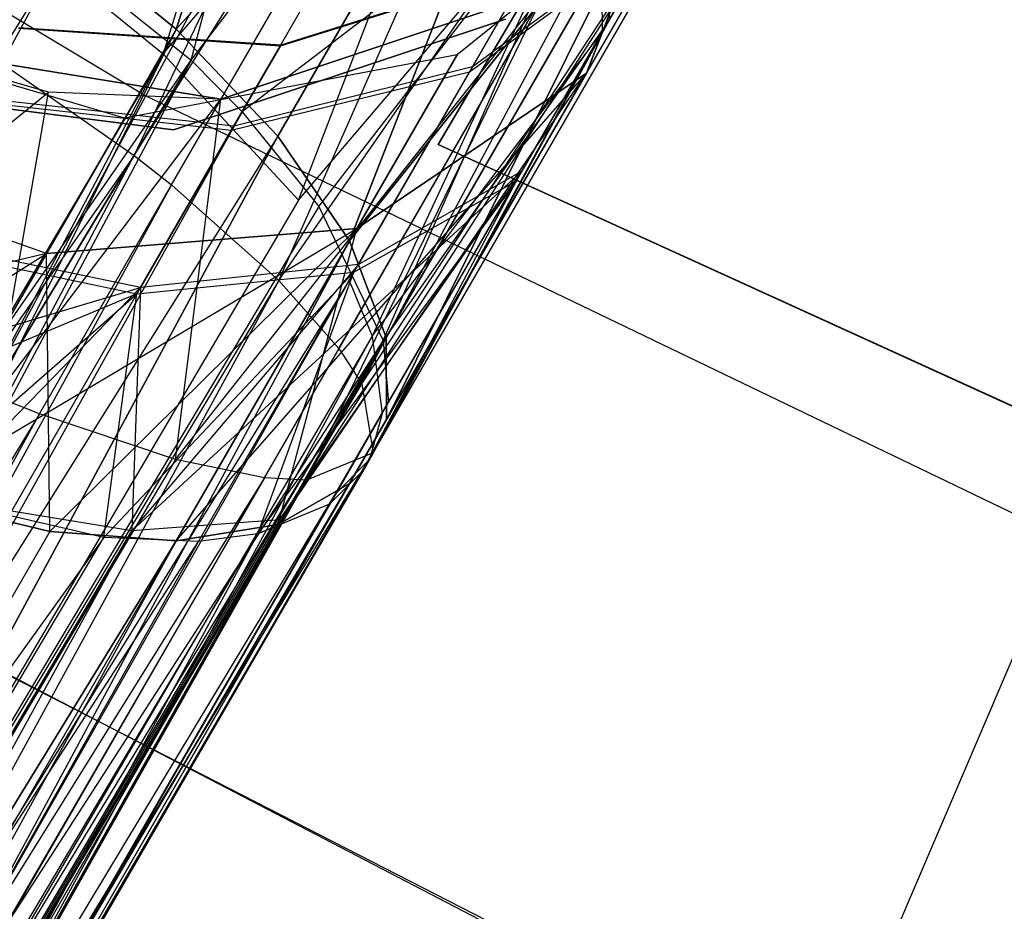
# Model space of a CAD drawing. Extents: x 0.3 to 7.1, y -3.38 to 3.38.
# Tile 127 of 256: x 2.93 to 3.06, y -1.51 to -1.39. Entities that reach past the tile are written whole.
import ezdxf

# ---------------------------------------------------------------- set-up
doc = ezdxf.new("R2010")
doc.units = 0
doc.header["$LTSCALE"] = 2.54
doc.layers.get('0').update_dxf_attribs({"linetype": 'CONTINUOUS'})

# ---------------------------------------------------------------- blocks, each defined once
blk = doc.blocks.new('SINGLES_AVVSTL_STL')
at = {"color": 0}
for p, q in [((2.94221, -1.40664, 61.33827), (3.02374, -1.23583, 61.33122)), ((2.94221, -1.40664, 61.33827), (3.02374, -1.23583, 61.33122)), ((2.94385, -1.39828, 5.1494), (3.02437, -1.24866, 5.30457)), ((2.94385, -1.39828, 5.1494), (3.02437, -1.24866, 5.30457)), ((2.94221, -1.40664, 61.33827), (3.03662, -1.25621, 61.34243)), ((2.94221, -1.40664, 61.33827), (3.03662, -1.25621, 61.34243)), ((2.94742, -1.41075, 61.34244), (3.03662, -1.25621, 61.34243)), ((2.94742, -1.41075, 61.34244), (3.03662, -1.25621, 61.34243)), ((2.96244, -1.42411, 61.36034), (3.03662, -1.25621, 61.34243)), ((2.96244, -1.42411, 61.36034), (3.03662, -1.25621, 61.34243)), ((2.9827, -1.28386, 20.15803), (2.94805, -1.38895, 20.08342)), ((2.9827, -1.28386, 20.15803), (2.94805, -1.38895, 20.08342)), ((2.94805, -1.38895, 20.60545), (2.9827, -1.28386, 20.53083)), ((2.94805, -1.38895, 20.60545), (2.9827, -1.28386, 20.53083)), ((2.96244, -1.42411, 61.36034), (3.0462, -1.3031, 61.37825)), ((2.96244, -1.42411, 61.36034), (3.0462, -1.3031, 61.37825)), ((2.97084, -1.43364, 61.37828), (3.0462, -1.3031, 61.37825)), ((2.97084, -1.43364, 61.37828), (3.0462, -1.3031, 61.37825)), ((2.97406, -1.43858, 61.3901), (3.0462, -1.3031, 61.37825)), ((2.97406, -1.43858, 61.3901), (3.0462, -1.3031, 61.37825)), ((2.95015, -1.3933, 54.46114), (2.973, -1.30753, 54.50357)), ((2.95015, -1.3933, 54.46114), (2.973, -1.30753, 54.50357)), ((2.97174, -1.30971, 54.94895), (2.94625, -1.39241, 54.99196)), ((2.97174, -1.30971, 54.94895), (2.94625, -1.39241, 54.99196)), ((3.01074, -1.32005, 20.17199), (2.94805, -1.38895, 20.08342)), ((3.01074, -1.32005, 20.17199), (2.94805, -1.38895, 20.08342)), ((2.94805, -1.38895, 20.60545), (3.01074, -1.32005, 20.51688)), ((2.94805, -1.38895, 20.60545), (3.01074, -1.32005, 20.51688)), ((3.01074, -1.32005, 20.17199), (2.96231, -1.40392, 20.09581)), ((3.01074, -1.32005, 20.17199), (2.96231, -1.40392, 20.09581)), ((2.96231, -1.40392, 20.59306), (3.01074, -1.32005, 20.51688)), ((2.96231, -1.40392, 20.59306), (3.01074, -1.32005, 20.51688)), ((3.01074, -1.32005, 20.17199), (2.97231, -1.41858, 20.11213)), ((3.01074, -1.32005, 20.17199), (2.97231, -1.41858, 20.11213)), ((2.97231, -1.41858, 20.57673), (3.01074, -1.32005, 20.51688)), ((2.97231, -1.41858, 20.57673), (3.01074, -1.32005, 20.51688)), ((3.03299, -1.32309, 54.83894), (2.9847, -1.40508, 54.83894)), ((2.9847, -1.40508, 54.63894), (3.03299, -1.32309, 54.63894)), ((2.9847, -1.40508, 54.63894), (3.03299, -1.32309, 54.63894)), ((3.03299, -1.32309, 54.83894), (2.9847, -1.40508, 54.83894)), ((3.03299, -1.3231, 20.47364), (2.9847, -1.40508, 20.47364)), ((2.9847, -1.40508, 20.27364), (3.03299, -1.3231, 20.27364)), ((2.9847, -1.40508, 20.27364), (3.03299, -1.3231, 20.27364)), ((3.03299, -1.3231, 20.47364), (2.9847, -1.40508, 20.47364)), ((2.82154, -1.3252, 5.1494), (2.94385, -1.39828, 5.1494)), ((2.82154, -1.3252, 5.1494), (2.94385, -1.39828, 5.1494)), ((2.95015, -1.3933, 54.46114), (2.99605, -1.33339, 54.51583)), ((2.95015, -1.3933, 54.46114), (2.99605, -1.33339, 54.51583)), ((2.9573, -1.40051, 54.46711), (2.99605, -1.33339, 54.51583)), ((2.9573, -1.40051, 54.46711), (2.99605, -1.33339, 54.51583)), ((2.94625, -1.39241, 54.99196), (2.99486, -1.33545, 54.93658)), ((2.94625, -1.39241, 54.99196), (2.99486, -1.33545, 54.93658)), ((2.9652, -1.4129, 54.97326), (2.99486, -1.33545, 54.93658)), ((2.9652, -1.4129, 54.97326), (2.99486, -1.33545, 54.93658)), ((3.00768, -1.38931, 54.89016), (3.03164, -1.34781, 54.83106)), ((3.00768, -1.38931, 54.89016), (3.03164, -1.34781, 54.83106)), ((3.03228, -1.34671, 54.62158), (3.00861, -1.3877, 54.56178)), ((3.03228, -1.34671, 54.62158), (3.00861, -1.3877, 54.56178)), ((2.96631, -1.45202, 61.45933), (3.03288, -1.34908, 61.42473)), ((2.96631, -1.45202, 61.45933), (3.03288, -1.34908, 61.42473)), ((2.97406, -1.43858, 61.3901), (3.03288, -1.34908, 61.42473)), ((2.97406, -1.43858, 61.3901), (3.03288, -1.34908, 61.42473)), ((2.97563, -1.44822, 61.42377), (3.03288, -1.34908, 61.42473)), ((2.97563, -1.44822, 61.42377), (3.03288, -1.34908, 61.42473)), ((3.01895, -1.36021, 20.1967), (2.97231, -1.41858, 20.11213)), ((3.01895, -1.36021, 20.1967), (2.97231, -1.41858, 20.11213)), ((2.97231, -1.41858, 20.57673), (3.01895, -1.36021, 20.49216)), ((2.97231, -1.41858, 20.57673), (3.01895, -1.36021, 20.49216)), ((3.01895, -1.36021, 20.1967), (2.97746, -1.43206, 20.13144)), ((3.01895, -1.36021, 20.1967), (2.97746, -1.43206, 20.13144)), ((2.97746, -1.43206, 20.55742), (3.01895, -1.36021, 20.49216)), ((2.97746, -1.43206, 20.55742), (3.01895, -1.36021, 20.49216)), ((3.01895, -1.36021, 20.1967), (2.97747, -1.44359, 20.15262)), ((3.01895, -1.36021, 20.1967), (2.97747, -1.44359, 20.15262)), ((2.97747, -1.44359, 20.53625), (3.01895, -1.36021, 20.49216)), ((2.97747, -1.44359, 20.53625), (3.01895, -1.36021, 20.49216)), ((3.01895, -1.36021, 20.1967), (3.00544, -1.39513, 20.22652)), ((3.00544, -1.39513, 20.46236), (3.01895, -1.36021, 20.49216)), ((3.01895, -1.36021, 20.1967), (3.00544, -1.39513, 20.22652)), ((3.00544, -1.39513, 20.46236), (3.01895, -1.36021, 20.49216)), ((3.00848, -1.36137, 54.53615), (2.9573, -1.40051, 54.46711)), ((3.00848, -1.36137, 54.53615), (2.9573, -1.40051, 54.46711)), ((2.96803, -1.41378, 54.48084), (3.00848, -1.36137, 54.53615)), ((2.96803, -1.41378, 54.48084), (3.00848, -1.36137, 54.53615)), ((2.97701, -1.43251, 54.50723), (3.00848, -1.36137, 54.53615)), ((2.97701, -1.43251, 54.50723), (3.00848, -1.36137, 54.53615)), ((3.00848, -1.36137, 54.53615), (3.00861, -1.3877, 54.56178)), ((3.00848, -1.36137, 54.53615), (3.00861, -1.3877, 54.56178)), ((2.9652, -1.4129, 54.97326), (3.00741, -1.36324, 54.91605)), ((2.9652, -1.4129, 54.97326), (3.00741, -1.36324, 54.91605)), ((2.97225, -1.42413, 54.95919), (3.00741, -1.36324, 54.91605)), ((2.97225, -1.42413, 54.95919), (3.00741, -1.36324, 54.91605)), ((3.00741, -1.36324, 54.91605), (2.97546, -1.43191, 54.94752)), ((3.00741, -1.36324, 54.91605), (2.97546, -1.43191, 54.94752)), ((3.02385, -1.36325, 20.30231), (2.98735, -1.39254, 20.31234)), ((3.02385, -1.36325, 20.38656), (2.98735, -1.39254, 20.37653)), ((3.02385, -1.36325, 20.30231), (2.98735, -1.39254, 20.31234)), ((3.02385, -1.36325, 20.38656), (2.98735, -1.39254, 20.37653)), ((3.02385, -1.36325, 20.30231), (3.00544, -1.39513, 20.22652)), ((3.02385, -1.36325, 20.30231), (3.00544, -1.39513, 20.22652)), ((3.00544, -1.39513, 20.46236), (3.02385, -1.36325, 20.38656)), ((3.00544, -1.39513, 20.46236), (3.02385, -1.36325, 20.38656)), ((3.00768, -1.38931, 54.89016), (3.00741, -1.36324, 54.91605)), ((3.00768, -1.38931, 54.89016), (3.00741, -1.36324, 54.91605)), ((2.92536, -1.37341, 54.45034), (2.95015, -1.3933, 54.46114)), ((2.92536, -1.37341, 54.45034), (2.95015, -1.3933, 54.46114)), ((2.94805, -1.38895, 20.08342), (2.93035, -1.37452, 20.07569)), ((2.93035, -1.37452, 20.61318), (2.94805, -1.38895, 20.60545)), ((2.94805, -1.38895, 20.08342), (2.93035, -1.37452, 20.07569)), ((2.93035, -1.37452, 20.61318), (2.94805, -1.38895, 20.60545)), ((3.0161, -1.37473, 54.63901), (2.98952, -1.39421, 54.65527)), ((3.0161, -1.37473, 54.63901), (2.98952, -1.39421, 54.65527)), ((3.0161, -1.37473, 54.63901), (2.99642, -1.40882, 54.58928)), ((3.0161, -1.37473, 54.63901), (2.99642, -1.40882, 54.58928)), ((3.01557, -1.37564, 54.81324), (2.98909, -1.39496, 54.79662)), ((3.01557, -1.37564, 54.81324), (2.98909, -1.39496, 54.79662)), ((2.99565, -1.41016, 54.86239), (3.01557, -1.37564, 54.81324)), ((2.99565, -1.41016, 54.86239), (3.01557, -1.37564, 54.81324)), ((2.93112, -1.38006, 54.99902), (2.64457, -1.83741, 55.337)), ((2.93112, -1.38006, 54.99902), (2.64457, -1.83741, 55.337)), ((2.93112, -1.38006, 54.99902), (2.67015, -1.85803, 55.33057)), ((2.93112, -1.38006, 54.99902), (2.67015, -1.85803, 55.33057)), ((2.93112, -1.38006, 54.99902), (2.94625, -1.39241, 54.99196)), ((2.93112, -1.38006, 54.99902), (2.94625, -1.39241, 54.99196)), ((2.99746, -1.38046, 54.74775), (2.9626, -1.39132, 54.74359)), ((2.99746, -1.38046, 54.74775), (2.9626, -1.39132, 54.74359)), ((2.99757, -1.38028, 54.70392), (2.96269, -1.39118, 54.70784)), ((2.99757, -1.38028, 54.70392), (2.96269, -1.39118, 54.70784)), ((2.98909, -1.39496, 54.79662), (2.99746, -1.38046, 54.74775)), ((2.98909, -1.39496, 54.79662), (2.99746, -1.38046, 54.74775)), ((2.99757, -1.38028, 54.70392), (2.98952, -1.39421, 54.65527)), ((2.99757, -1.38028, 54.70392), (2.98952, -1.39421, 54.65527)), ((2.948, -1.44915, 61.48909), (2.99972, -1.38359, 61.47119)), ((2.948, -1.44915, 61.48909), (2.99972, -1.38359, 61.47119)), ((2.95432, -1.39875, 61.75081), (2.99972, -1.38359, 61.75081)), ((2.99972, -1.38359, 61.47119), (2.95432, -1.39875, 61.50702)), ((2.99972, -1.38359, 61.47119), (2.95432, -1.39875, 61.50702)), ((2.95432, -1.39875, 61.75081), (2.99972, -1.38359, 61.75081)), ((2.96043, -1.45169, 61.47117), (2.99972, -1.38359, 61.47119)), ((2.96043, -1.45169, 61.47117), (2.99972, -1.38359, 61.47119)), ((2.96631, -1.45202, 61.45933), (2.99972, -1.38359, 61.47119)), ((2.96631, -1.45202, 61.45933), (2.99972, -1.38359, 61.47119)), ((2.94085, -1.40141, 20.31945), (2.89503, -1.38784, 20.32202)), ((2.94085, -1.40141, 20.36942), (2.89503, -1.38784, 20.36685)), ((2.94085, -1.40141, 20.31945), (2.89503, -1.38784, 20.32202)), ((2.94085, -1.40141, 20.36942), (2.89503, -1.38784, 20.36685)), ((2.99414, -1.38758, 61.72336), (2.9477, -1.40306, 61.72336)), ((2.9477, -1.40306, 61.52336), (2.99414, -1.38758, 61.52336)), ((2.9477, -1.40306, 61.52336), (2.99414, -1.38758, 61.52336)), ((2.99414, -1.38758, 61.72336), (2.9477, -1.40306, 61.72336)), ((2.97036, -1.45396, 54.5569), (3.00861, -1.3877, 54.56178)), ((2.97036, -1.45396, 54.5569), (3.00861, -1.3877, 54.56178)), ((2.97494, -1.44935, 54.54262), (3.00861, -1.3877, 54.56178)), ((2.97494, -1.44935, 54.54262), (3.00861, -1.3877, 54.56178)), ((3.00861, -1.3877, 54.56178), (2.97553, -1.4484, 54.54008)), ((3.00861, -1.3877, 54.56178), (2.97553, -1.4484, 54.54008)), ((2.97606, -1.44741, 54.53752), (3.00861, -1.3877, 54.56178)), ((2.97606, -1.44741, 54.53752), (3.00861, -1.3877, 54.56178)), ((3.00861, -1.3877, 54.56178), (2.97701, -1.43251, 54.50723)), ((3.00861, -1.3877, 54.56178), (2.97701, -1.43251, 54.50723)), ((2.97777, -1.44113, 54.52325), (3.00861, -1.3877, 54.56178)), ((2.97777, -1.44113, 54.52325), (3.00861, -1.3877, 54.56178)), ((2.94805, -1.38895, 20.08342), (2.67466, -1.86248, 19.74558)), ((2.94805, -1.38895, 20.08342), (2.67466, -1.86248, 19.74558)), ((2.94805, -1.38895, 20.60545), (2.67466, -1.86248, 20.94329)), ((2.94805, -1.38895, 20.60545), (2.67466, -1.86248, 20.94329)), ((2.94805, -1.38895, 20.08342), (2.69587, -1.89738, 19.77053)), ((2.94805, -1.38895, 20.08342), (2.69587, -1.89738, 19.77053)), ((2.91618, -1.38852, 61.32648), (2.94221, -1.40664, 61.33827)), ((2.91618, -1.38852, 61.32648), (2.94221, -1.40664, 61.33827)), ((2.9626, -1.39132, 54.74359), (2.92602, -1.38889, 54.74108)), ((2.9626, -1.39132, 54.74359), (2.92602, -1.38889, 54.74108)), ((2.96269, -1.39118, 54.70784), (2.92609, -1.38877, 54.7102)), ((2.96269, -1.39118, 54.70784), (2.92609, -1.38877, 54.7102)), ((2.96231, -1.40392, 20.09581), (2.94805, -1.38895, 20.08342)), ((2.94805, -1.38895, 20.60545), (2.96231, -1.40392, 20.59306)), ((2.96231, -1.40392, 20.09581), (2.94805, -1.38895, 20.08342)), ((2.94805, -1.38895, 20.60545), (2.96231, -1.40392, 20.59306)), ((2.97413, -1.45077, 54.90861), (3.00768, -1.38931, 54.89016)), ((2.97413, -1.45077, 54.90861), (3.00768, -1.38931, 54.89016)), ((2.97467, -1.44991, 54.91094), (3.00768, -1.38931, 54.89016)), ((2.97467, -1.44991, 54.91094), (3.00768, -1.38931, 54.89016)), ((3.00768, -1.38931, 54.89016), (2.97515, -1.44901, 54.91328)), ((3.00768, -1.38931, 54.89016), (2.97515, -1.44901, 54.91328)), ((2.97546, -1.43191, 54.94752), (3.00768, -1.38931, 54.89016)), ((2.97546, -1.43191, 54.94752), (3.00768, -1.38931, 54.89016)), ((2.97686, -1.44269, 54.92779), (3.00768, -1.38931, 54.89016)), ((2.97686, -1.44269, 54.92779), (3.00768, -1.38931, 54.89016)), ((2.99565, -1.41016, 54.86239), (3.00768, -1.38931, 54.89016)), ((2.99565, -1.41016, 54.86239), (3.00768, -1.38931, 54.89016)), ((2.90708, -1.39107, 61.75081), (2.95432, -1.39875, 61.75081)), ((2.93024, -1.39778, 61.51823), (2.90708, -1.39107, 61.52399)), ((2.95432, -1.39875, 61.75081), (2.90708, -1.39107, 61.52399)), ((2.93024, -1.39778, 61.51823), (2.90708, -1.39107, 61.52399)), ((2.95432, -1.39875, 61.75081), (2.90708, -1.39107, 61.52399)), ((2.90708, -1.39107, 61.75081), (2.95432, -1.39875, 61.75081)), ((2.95578, -1.40315, 54.78345), (2.9626, -1.39132, 54.74359)), ((2.95578, -1.40315, 54.78345), (2.9626, -1.39132, 54.74359)), ((2.96269, -1.39118, 54.70784), (2.95613, -1.40254, 54.66815)), ((2.96269, -1.39118, 54.70784), (2.95613, -1.40254, 54.66815)), ((2.9626, -1.39132, 54.74359), (2.96269, -1.39118, 54.70784)), ((2.9626, -1.39132, 54.74359), (2.96269, -1.39118, 54.70784)), ((2.65571, -1.81811, 54.13054), (2.95015, -1.3933, 54.46114)), ((2.65571, -1.81811, 54.13054), (2.95015, -1.3933, 54.46114)), ((2.94625, -1.39241, 54.99196), (2.67015, -1.85803, 55.33057)), ((2.94625, -1.39241, 54.99196), (2.67015, -1.85803, 55.33057)), ((2.95015, -1.3933, 54.46114), (2.68132, -1.83867, 54.13703)), ((2.95015, -1.3933, 54.46114), (2.68132, -1.83867, 54.13703)), ((2.68859, -1.88178, 55.31614), (2.94625, -1.39241, 54.99196)), ((2.68859, -1.88178, 55.31614), (2.94625, -1.39241, 54.99196)), ((2.95015, -1.3933, 54.46114), (2.69984, -1.8623, 54.15157)), ((2.95015, -1.3933, 54.46114), (2.69984, -1.8623, 54.15157)), ((2.98735, -1.39254, 20.31234), (2.94085, -1.40141, 20.31945)), ((2.98735, -1.39254, 20.37653), (2.94085, -1.40141, 20.36942)), ((2.98735, -1.39254, 20.31234), (2.94085, -1.40141, 20.31945)), ((2.98735, -1.39254, 20.37653), (2.94085, -1.40141, 20.36942)), ((2.94625, -1.39241, 54.99196), (2.9652, -1.4129, 54.97326)), ((2.94625, -1.39241, 54.99196), (2.9652, -1.4129, 54.97326)), ((2.95015, -1.3933, 54.46114), (2.9573, -1.40051, 54.46711)), ((2.95015, -1.3933, 54.46114), (2.9573, -1.40051, 54.46711)), ((2.98735, -1.39254, 20.31234), (2.97332, -1.41683, 20.25459)), ((2.98735, -1.39254, 20.31234), (2.97332, -1.41683, 20.25459)), ((2.97332, -1.41683, 20.43428), (2.98735, -1.39254, 20.37653)), ((2.97332, -1.41683, 20.43428), (2.98735, -1.39254, 20.37653)), ((2.98735, -1.39254, 20.37653), (2.98735, -1.39254, 20.31234)), ((2.98735, -1.39254, 20.37653), (2.98735, -1.39254, 20.31234)), ((2.98952, -1.39421, 54.65527), (2.95613, -1.40254, 54.66815)), ((2.98952, -1.39421, 54.65527), (2.95613, -1.40254, 54.66815)), ((2.98952, -1.39421, 54.65527), (2.97355, -1.42188, 54.61491)), ((2.98952, -1.39421, 54.65527), (2.97355, -1.42188, 54.61491)), ((2.94809, -1.46052, 20.2149), (3.00544, -1.39513, 20.22652)), ((2.94809, -1.46052, 20.2149), (3.00544, -1.39513, 20.22652)), ((2.98909, -1.39496, 54.79662), (2.95578, -1.40315, 54.78345)), ((2.98909, -1.39496, 54.79662), (2.95578, -1.40315, 54.78345)), ((2.96235, -1.45825, 20.1956), (3.00544, -1.39513, 20.22652)), ((2.96235, -1.45825, 20.1956), (3.00544, -1.39513, 20.22652)), ((2.96235, -1.45825, 20.49327), (3.00544, -1.39513, 20.46236)), ((2.96235, -1.45825, 20.49327), (3.00544, -1.39513, 20.46236)), ((3.00544, -1.39513, 20.22652), (2.97233, -1.45249, 20.17442)), ((3.00544, -1.39513, 20.22652), (2.97233, -1.45249, 20.17442)), ((2.97233, -1.45249, 20.51445), (3.00544, -1.39513, 20.46236)), ((2.97233, -1.45249, 20.51445), (3.00544, -1.39513, 20.46236)), ((2.97293, -1.42296, 54.8365), (2.98909, -1.39496, 54.79662)), ((2.97293, -1.42296, 54.8365), (2.98909, -1.39496, 54.79662)), ((3.00544, -1.39513, 20.22652), (2.97332, -1.41683, 20.25459)), ((2.97332, -1.41683, 20.43428), (3.00544, -1.39513, 20.46236)), ((3.00544, -1.39513, 20.22652), (2.97332, -1.41683, 20.25459)), ((2.97332, -1.41683, 20.43428), (3.00544, -1.39513, 20.46236)), ((3.00544, -1.39513, 20.22652), (2.97747, -1.44359, 20.15262)), ((3.00544, -1.39513, 20.22652), (2.97747, -1.44359, 20.15262)), ((2.97747, -1.44359, 20.53625), (3.00544, -1.39513, 20.46236)), ((2.97747, -1.44359, 20.53625), (3.00544, -1.39513, 20.46236)), ((2.9477, -1.40306, 61.72336), (2.89914, -1.39687, 61.72336)), ((2.89914, -1.39687, 61.52336), (2.9477, -1.40306, 61.52336)), ((2.89914, -1.39687, 61.52336), (2.9477, -1.40306, 61.52336)), ((2.9477, -1.40306, 61.72336), (2.89914, -1.39687, 61.72336)), ((2.86958, -1.5363, 4.98093), (2.94385, -1.39828, 5.1494)), ((2.86958, -1.5363, 4.98093), (2.94385, -1.39828, 5.1494)), ((2.89414, -1.4268, 61.52296), (2.93024, -1.39778, 61.51823)), ((2.89414, -1.4268, 61.52296), (2.93024, -1.39778, 61.51823)), ((2.95613, -1.40254, 54.66815), (2.92043, -1.39858, 54.67592)), ((2.95613, -1.40254, 54.66815), (2.92043, -1.39858, 54.67592)), ((2.92281, -1.4403, 61.51116), (2.93024, -1.39778, 61.51823)), ((2.92281, -1.4403, 61.51116), (2.93024, -1.39778, 61.51823)), ((2.92281, -1.4403, 61.51116), (2.95432, -1.39875, 61.50702)), ((2.92281, -1.4403, 61.51116), (2.95432, -1.39875, 61.50702)), ((2.92894, -1.44277, 61.50701), (2.95432, -1.39875, 61.50702)), ((2.92894, -1.44277, 61.50701), (2.95432, -1.39875, 61.50702)), ((2.95432, -1.39875, 61.50702), (2.93024, -1.39778, 61.51823)), ((2.95432, -1.39875, 61.50702), (2.93024, -1.39778, 61.51823)), ((2.95432, -1.39875, 61.75081), (2.93024, -1.39778, 61.51823)), ((2.95432, -1.39875, 61.75081), (2.93024, -1.39778, 61.51823)), ((2.94385, -1.39828, 5.1494), (3.07222, -1.4601, 5.1494)), ((2.94385, -1.39828, 5.1494), (3.07222, -1.4601, 5.1494)), ((2.948, -1.44915, 61.48909), (2.95432, -1.39875, 61.50702)), ((2.948, -1.44915, 61.48909), (2.95432, -1.39875, 61.50702)), ((2.95432, -1.39875, 61.50702), (2.95432, -1.39875, 61.75081)), ((2.95432, -1.39875, 61.50702), (2.95432, -1.39875, 61.75081)), ((2.95578, -1.40315, 54.78345), (2.92013, -1.3991, 54.7755)), ((2.95578, -1.40315, 54.78345), (2.92013, -1.3991, 54.7755)), ((2.9573, -1.40051, 54.46711), (2.69984, -1.8623, 54.15157)), ((2.9573, -1.40051, 54.46711), (2.69984, -1.8623, 54.15157)), ((2.94085, -1.40141, 20.31945), (2.92994, -1.42032, 20.27451)), ((2.92994, -1.42032, 20.41436), (2.94085, -1.40141, 20.36942)), ((2.94085, -1.40141, 20.31945), (2.92994, -1.42032, 20.27451)), ((2.92994, -1.42032, 20.41436), (2.94085, -1.40141, 20.36942)), ((2.94085, -1.40141, 20.36942), (2.94085, -1.40141, 20.31945)), ((2.94085, -1.40141, 20.36942), (2.94085, -1.40141, 20.31945)), ((2.9573, -1.40051, 54.46711), (2.96803, -1.41378, 54.48084)), ((2.9573, -1.40051, 54.46711), (2.96803, -1.41378, 54.48084)), ((2.95613, -1.40254, 54.66815), (2.9431, -1.4251, 54.63523)), ((2.95613, -1.40254, 54.66815), (2.9431, -1.4251, 54.63523)), ((2.9477, -1.40306, 61.52336), (2.9477, -1.40306, 61.72336)), ((2.9477, -1.40306, 61.52336), (2.9477, -1.40306, 61.72336)), ((2.96231, -1.40392, 20.59306), (2.67466, -1.86248, 20.94329)), ((2.96231, -1.40392, 20.59306), (2.67466, -1.86248, 20.94329)), ((2.96231, -1.40392, 20.09581), (2.69587, -1.89738, 19.77053)), ((2.96231, -1.40392, 20.09581), (2.69587, -1.89738, 19.77053)), ((2.69587, -1.89738, 20.91834), (2.96231, -1.40392, 20.59306)), ((2.69587, -1.89738, 20.91834), (2.96231, -1.40392, 20.59306)), ((2.94259, -1.42599, 54.81598), (2.95578, -1.40315, 54.78345)), ((2.94259, -1.42599, 54.81598), (2.95578, -1.40315, 54.78345)), ((2.97231, -1.41858, 20.11213), (2.96231, -1.40392, 20.09581)), ((2.96231, -1.40392, 20.59306), (2.97231, -1.41858, 20.57673)), ((2.97231, -1.41858, 20.11213), (2.96231, -1.40392, 20.09581)), ((2.96231, -1.40392, 20.59306), (2.97231, -1.41858, 20.57673)), ((2.92994, -1.42032, 20.27451), (2.88523, -1.40481, 20.28169)), ((2.92994, -1.42032, 20.27451), (2.88523, -1.40481, 20.28169)), ((2.92994, -1.42032, 20.41436), (2.88523, -1.40481, 20.40718)), ((2.92994, -1.42032, 20.41436), (2.88523, -1.40481, 20.40718)), ((2.9847, -1.40508, 54.63894), (3.10272, -1.45886, 54.63894)), ((3.10272, -1.45886, 54.83894), (2.9847, -1.40508, 54.83894)), ((2.9847, -1.40508, 54.83894), (2.9847, -1.40508, 54.63894)), ((3.10272, -1.45886, 54.83894), (2.9847, -1.40508, 54.83894)), ((2.9847, -1.40508, 54.63894), (3.10272, -1.45886, 54.63894)), ((2.9847, -1.40508, 54.83894), (2.9847, -1.40508, 54.63894)), ((2.9847, -1.40508, 20.27364), (3.10272, -1.45887, 20.27364)), ((3.10272, -1.45887, 20.47364), (2.9847, -1.40508, 20.47364)), ((2.9847, -1.40508, 20.47364), (2.9847, -1.40508, 20.27364)), ((3.10272, -1.45887, 20.47364), (2.9847, -1.40508, 20.47364)), ((2.9847, -1.40508, 20.27364), (3.10272, -1.45887, 20.27364)), ((2.9847, -1.40508, 20.47364), (2.9847, -1.40508, 20.27364)), ((2.94221, -1.40664, 61.33827), (2.66423, -1.80336, 61.02822)), ((2.94221, -1.40664, 61.33827), (2.66423, -1.80336, 61.02822)), ((2.94221, -1.40664, 61.33827), (2.68987, -1.82388, 61.03475)), ((2.94221, -1.40664, 61.33827), (2.68987, -1.82388, 61.03475)), ((2.70844, -1.84741, 61.04937), (2.94221, -1.40664, 61.33827)), ((2.70844, -1.84741, 61.04937), (2.94221, -1.40664, 61.33827)), ((2.94221, -1.40664, 61.33827), (2.94742, -1.41075, 61.34244)), ((2.94221, -1.40664, 61.33827), (2.94742, -1.41075, 61.34244)), ((2.99642, -1.40882, 54.58928), (2.94186, -1.4591, 54.59938)), ((2.99642, -1.40882, 54.58928), (2.94186, -1.4591, 54.59938)), ((2.96253, -1.4576, 54.57294), (2.99642, -1.40882, 54.58928)), ((2.96253, -1.4576, 54.57294), (2.99642, -1.40882, 54.58928)), ((2.97036, -1.45396, 54.5569), (2.99642, -1.40882, 54.58928)), ((2.97036, -1.45396, 54.5569), (2.99642, -1.40882, 54.58928)), ((2.99642, -1.40882, 54.58928), (2.97355, -1.42188, 54.61491)), ((2.99642, -1.40882, 54.58928), (2.97355, -1.42188, 54.61491)), ((2.94742, -1.41075, 61.34244), (2.70844, -1.84741, 61.04937)), ((2.94742, -1.41075, 61.34244), (2.70844, -1.84741, 61.04937)), ((2.94742, -1.41075, 61.34244), (2.96244, -1.42411, 61.36034)), ((2.94742, -1.41075, 61.34244), (2.96244, -1.42411, 61.36034)), ((2.99565, -1.41016, 54.86239), (2.95951, -1.45954, 54.87433)), ((2.99565, -1.41016, 54.86239), (2.95951, -1.45954, 54.87433)), ((2.96952, -1.4554, 54.89408), (2.99565, -1.41016, 54.86239)), ((2.96952, -1.4554, 54.89408), (2.99565, -1.41016, 54.86239)), ((2.97293, -1.42296, 54.8365), (2.99565, -1.41016, 54.86239)), ((2.97293, -1.42296, 54.8365), (2.99565, -1.41016, 54.86239)), ((2.97413, -1.45077, 54.90861), (2.99565, -1.41016, 54.86239)), ((2.97413, -1.45077, 54.90861), (2.99565, -1.41016, 54.86239)), ((2.9652, -1.4129, 54.97326), (2.68859, -1.88178, 55.31614)), ((2.9652, -1.4129, 54.97326), (2.68859, -1.88178, 55.31614)), ((2.96803, -1.41378, 54.48084), (2.69984, -1.8623, 54.15157)), ((2.96803, -1.41378, 54.48084), (2.69984, -1.8623, 54.15157)), ((2.96803, -1.41378, 54.48084), (2.97701, -1.43251, 54.50723)), ((2.96803, -1.41378, 54.48084), (2.97701, -1.43251, 54.50723)), ((2.9103, -1.45433, 20.24362), (2.97332, -1.41683, 20.25459)), ((2.9103, -1.45433, 20.24362), (2.97332, -1.41683, 20.25459)), ((2.92994, -1.42032, 20.27451), (2.97332, -1.41683, 20.25459)), ((2.97332, -1.41683, 20.43428), (2.92994, -1.42032, 20.41436)), ((2.92994, -1.42032, 20.27451), (2.97332, -1.41683, 20.25459)), ((2.97332, -1.41683, 20.43428), (2.92994, -1.42032, 20.41436)), ((2.9304, -1.45919, 20.23123), (2.97332, -1.41683, 20.25459)), ((2.9304, -1.45919, 20.23123), (2.97332, -1.41683, 20.25459)), ((2.9304, -1.45919, 20.45764), (2.97332, -1.41683, 20.43428)), ((2.9304, -1.45919, 20.45764), (2.97332, -1.41683, 20.43428)), ((2.97332, -1.41683, 20.25459), (2.94809, -1.46052, 20.2149)), ((2.97332, -1.41683, 20.25459), (2.94809, -1.46052, 20.2149)), ((2.94809, -1.46052, 20.47396), (2.97332, -1.41683, 20.43428)), ((2.94809, -1.46052, 20.47396), (2.97332, -1.41683, 20.43428)), ((2.96235, -1.45825, 20.49327), (2.97332, -1.41683, 20.43428)), ((2.96235, -1.45825, 20.49327), (2.97332, -1.41683, 20.43428)), ((2.9431, -1.4251, 54.63523), (2.90918, -1.41807, 54.64749)), ((2.9431, -1.4251, 54.63523), (2.90918, -1.41807, 54.64749)), ((2.97231, -1.41858, 20.11213), (2.69587, -1.89738, 19.77053)), ((2.97231, -1.41858, 20.11213), (2.69587, -1.89738, 19.77053)), ((2.97231, -1.41858, 20.57673), (2.69587, -1.89738, 20.91834)), ((2.97231, -1.41858, 20.57673), (2.69587, -1.89738, 20.91834)), ((2.97231, -1.41858, 20.11213), (2.69674, -1.92983, 19.8057)), ((2.97231, -1.41858, 20.11213), (2.69674, -1.92983, 19.8057)), ((2.90873, -1.41883, 54.8036), (2.94259, -1.42599, 54.81598)), ((2.90873, -1.41883, 54.8036), (2.94259, -1.42599, 54.81598)), ((2.97746, -1.43206, 20.13144), (2.97231, -1.41858, 20.11213)), ((2.97231, -1.41858, 20.57673), (2.97746, -1.43206, 20.55742)), ((2.97746, -1.43206, 20.13144), (2.97231, -1.41858, 20.11213)), ((2.97231, -1.41858, 20.57673), (2.97746, -1.43206, 20.55742)), ((2.92994, -1.42032, 20.27451), (2.86761, -1.43532, 20.25398)), ((2.92994, -1.42032, 20.27451), (2.86761, -1.43532, 20.25398)), ((2.88896, -1.44622, 20.25135), (2.92994, -1.42032, 20.27451)), ((2.88896, -1.44622, 20.25135), (2.92994, -1.42032, 20.27451)), ((2.88896, -1.44622, 20.43752), (2.92994, -1.42032, 20.41436)), ((2.88896, -1.44622, 20.43752), (2.92994, -1.42032, 20.41436)), ((2.9103, -1.45433, 20.24362), (2.92994, -1.42032, 20.27451)), ((2.9103, -1.45433, 20.24362), (2.92994, -1.42032, 20.27451)), ((2.9103, -1.45433, 20.44525), (2.92994, -1.42032, 20.41436)), ((2.9103, -1.45433, 20.44525), (2.92994, -1.42032, 20.41436)), ((2.9304, -1.45919, 20.45764), (2.92994, -1.42032, 20.41436)), ((2.9304, -1.45919, 20.45764), (2.92994, -1.42032, 20.41436)), ((2.97355, -1.42188, 54.61491), (2.94186, -1.4591, 54.59938)), ((2.97355, -1.42188, 54.61491), (2.94186, -1.4591, 54.59938)), ((2.97355, -1.42188, 54.61491), (2.9431, -1.4251, 54.63523)), ((2.97355, -1.42188, 54.61491), (2.9431, -1.4251, 54.63523)), ((2.97293, -1.42296, 54.8365), (2.93797, -1.46006, 54.84854)), ((2.97293, -1.42296, 54.8365), (2.93797, -1.46006, 54.84854)), ((2.94259, -1.42599, 54.81598), (2.97293, -1.42296, 54.8365)), ((2.94259, -1.42599, 54.81598), (2.97293, -1.42296, 54.8365)), ((2.95119, -1.46061, 54.86264), (2.97293, -1.42296, 54.8365)), ((2.95119, -1.46061, 54.86264), (2.97293, -1.42296, 54.8365)), ((2.95951, -1.45954, 54.87433), (2.97293, -1.42296, 54.8365)), ((2.95951, -1.45954, 54.87433), (2.97293, -1.42296, 54.8365)), ((2.97225, -1.42413, 54.95919), (2.68859, -1.88178, 55.31614)), ((2.97225, -1.42413, 54.95919), (2.68859, -1.88178, 55.31614)), ((2.97225, -1.42413, 54.95919), (2.698, -1.90641, 55.29501)), ((2.97225, -1.42413, 54.95919), (2.698, -1.90641, 55.29501)), ((2.96244, -1.42411, 61.36034), (2.70844, -1.84741, 61.04937)), ((2.96244, -1.42411, 61.36034), (2.70844, -1.84741, 61.04937)), ((2.96244, -1.42411, 61.36034), (2.71803, -1.87172, 61.07078)), ((2.96244, -1.42411, 61.36034), (2.71803, -1.87172, 61.07078)), ((2.88566, -1.44219, 54.62996), (2.9431, -1.4251, 54.63523)), ((2.88566, -1.44219, 54.62996), (2.9431, -1.4251, 54.63523)), ((2.91524, -1.45376, 54.61912), (2.9431, -1.4251, 54.63523)), ((2.91524, -1.45376, 54.61912), (2.9431, -1.4251, 54.63523)), ((2.9431, -1.4251, 54.63523), (2.92504, -1.45638, 54.61314)), ((2.9431, -1.4251, 54.63523), (2.92504, -1.45638, 54.61314)), ((2.9431, -1.4251, 54.63523), (2.94186, -1.4591, 54.59938)), ((2.9431, -1.4251, 54.63523), (2.94186, -1.4591, 54.59938)), ((2.96244, -1.42411, 61.36034), (2.97084, -1.43364, 61.37828)), ((2.96244, -1.42411, 61.36034), (2.97084, -1.43364, 61.37828)), ((2.97225, -1.42413, 54.95919), (2.97546, -1.43191, 54.94752)), ((2.97225, -1.42413, 54.95919), (2.97546, -1.43191, 54.94752)), ((2.94259, -1.42599, 54.81598), (2.89257, -1.44682, 54.82269)), ((2.94259, -1.42599, 54.81598), (2.89257, -1.44682, 54.82269)), ((2.91081, -1.45379, 54.82979), (2.94259, -1.42599, 54.81598)), ((2.91081, -1.45379, 54.82979), (2.94259, -1.42599, 54.81598)), ((2.93797, -1.46006, 54.84854), (2.94259, -1.42599, 54.81598)), ((2.93797, -1.46006, 54.84854), (2.94259, -1.42599, 54.81598)), ((2.97546, -1.43191, 54.94752), (2.698, -1.90641, 55.29501)), ((2.97546, -1.43191, 54.94752), (2.698, -1.90641, 55.29501)), ((2.8364, -1.68704, 55.07672), (2.97546, -1.43191, 54.94752)), ((2.8364, -1.68704, 55.07672), (2.97546, -1.43191, 54.94752)), ((2.97546, -1.43191, 54.94752), (2.97686, -1.44269, 54.92779)), ((2.97546, -1.43191, 54.94752), (2.97686, -1.44269, 54.92779)), ((2.97746, -1.43206, 20.55742), (2.69587, -1.89738, 20.91834)), ((2.97746, -1.43206, 20.55742), (2.69587, -1.89738, 20.91834)), ((2.97746, -1.43206, 20.13144), (2.69674, -1.92983, 19.8057)), ((2.97746, -1.43206, 20.13144), (2.69674, -1.92983, 19.8057)), ((2.69674, -1.92983, 20.88316), (2.97746, -1.43206, 20.55742)), ((2.69674, -1.92983, 20.88316), (2.97746, -1.43206, 20.55742)), ((2.97701, -1.43251, 54.50723), (2.69984, -1.8623, 54.15157)), ((2.97701, -1.43251, 54.50723), (2.69984, -1.8623, 54.15157)), ((2.97701, -1.43251, 54.50723), (2.7087, -1.90822, 54.19742)), ((2.97701, -1.43251, 54.50723), (2.7087, -1.90822, 54.19742)), ((2.70935, -1.88675, 54.17286), (2.97701, -1.43251, 54.50723)), ((2.70935, -1.88675, 54.17286), (2.97701, -1.43251, 54.50723)), ((2.97701, -1.43251, 54.50723), (2.97777, -1.44113, 54.52325)), ((2.97701, -1.43251, 54.50723), (2.97777, -1.44113, 54.52325)), ((2.97747, -1.44359, 20.15262), (2.97746, -1.43206, 20.13144)), ((2.97746, -1.43206, 20.55742), (2.97747, -1.44359, 20.53625)), ((2.97747, -1.44359, 20.15262), (2.97746, -1.43206, 20.13144)), ((2.97746, -1.43206, 20.55742), (2.97747, -1.44359, 20.53625)), ((2.97084, -1.43364, 61.37828), (2.71803, -1.87172, 61.07078)), ((2.97084, -1.43364, 61.37828), (2.71803, -1.87172, 61.07078)), ((2.97084, -1.43364, 61.37828), (2.97406, -1.43858, 61.3901)), ((2.97084, -1.43364, 61.37828), (2.97406, -1.43858, 61.3901)), ((2.71803, -1.87172, 61.07078), (2.97406, -1.43858, 61.3901)), ((2.71803, -1.87172, 61.07078), (2.97406, -1.43858, 61.3901)), ((2.97406, -1.43858, 61.3901), (2.97563, -1.44822, 61.42377)), ((2.97406, -1.43858, 61.3901), (2.97563, -1.44822, 61.42377)), ((2.97777, -1.44113, 54.52325), (2.7087, -1.90822, 54.19742)), ((2.97777, -1.44113, 54.52325), (2.7087, -1.90822, 54.19742)), ((2.92894, -1.44277, 61.50701), (2.92281, -1.4403, 61.51116)), ((2.92894, -1.44277, 61.50701), (2.92281, -1.4403, 61.51116)), ((2.92894, -1.44277, 61.50701), (2.63705, -1.92032, 61.17963)), ((2.92894, -1.44277, 61.50701), (2.63705, -1.92032, 61.17963)), ((2.66596, -1.92399, 61.16476), (2.92894, -1.44277, 61.50701)), ((2.66596, -1.92399, 61.16476), (2.92894, -1.44277, 61.50701)), ((2.97686, -1.44269, 54.92779), (2.8364, -1.68704, 55.07672)), ((2.97686, -1.44269, 54.92779), (2.8364, -1.68704, 55.07672)), ((2.948, -1.44915, 61.48909), (2.92894, -1.44277, 61.50701)), ((2.948, -1.44915, 61.48909), (2.92894, -1.44277, 61.50701)), ((2.97686, -1.44269, 54.92779), (2.97515, -1.44901, 54.91328)), ((2.97686, -1.44269, 54.92779), (2.97515, -1.44901, 54.91328)), ((2.97747, -1.44359, 20.15262), (2.69674, -1.92983, 19.8057)), ((2.97747, -1.44359, 20.53625), (2.69674, -1.92983, 20.88316)), ((2.97747, -1.44359, 20.15262), (2.69674, -1.92983, 19.8057)), ((2.97747, -1.44359, 20.53625), (2.69674, -1.92983, 20.88316)), ((2.99053, -1.51353, 61.88777), (2.8613, -1.44626, 61.88777)), ((2.99053, -1.51353, 61.88777), (2.8613, -1.44626, 61.88777)), ((2.97606, -1.44741, 54.53752), (2.69939, -1.92436, 54.22159)), ((2.97606, -1.44741, 54.53752), (2.69939, -1.92436, 54.22159)), ((2.97553, -1.4484, 54.54008), (2.69939, -1.92436, 54.22159)), ((2.97553, -1.4484, 54.54008), (2.69939, -1.92436, 54.22159)), ((2.97563, -1.44822, 61.42377), (2.70825, -1.90901, 61.11979)), ((2.97563, -1.44822, 61.42377), (2.70825, -1.90901, 61.11979)), ((2.97606, -1.44741, 54.53752), (2.7087, -1.90822, 54.19742)), ((2.97606, -1.44741, 54.53752), (2.7087, -1.90822, 54.19742)), ((2.71747, -1.89303, 61.09548), (2.97563, -1.44822, 61.42377)), ((2.71747, -1.89303, 61.09548), (2.97563, -1.44822, 61.42377)), ((2.71803, -1.87172, 61.07078), (2.97563, -1.44822, 61.42377)), ((2.71803, -1.87172, 61.07078), (2.97563, -1.44822, 61.42377)), ((2.97563, -1.44822, 61.42377), (2.96631, -1.45202, 61.45933)), ((2.97563, -1.44822, 61.42377), (2.96631, -1.45202, 61.45933)), ((2.97553, -1.4484, 54.54008), (2.97494, -1.44935, 54.54262)), ((2.97553, -1.4484, 54.54008), (2.97494, -1.44935, 54.54262)), ((2.97606, -1.44741, 54.53752), (2.97553, -1.4484, 54.54008)), ((2.97606, -1.44741, 54.53752), (2.97553, -1.4484, 54.54008)), ((2.948, -1.44915, 61.48909), (2.66596, -1.92399, 61.16476)), ((2.948, -1.44915, 61.48909), (2.66596, -1.92399, 61.16476)), ((2.69939, -1.92436, 54.22159), (2.97494, -1.44935, 54.54262)), ((2.69939, -1.92436, 54.22159), (2.97494, -1.44935, 54.54262)), ((2.97515, -1.44901, 54.91328), (2.82842, -1.70087, 55.0507)), ((2.97515, -1.44901, 54.91328), (2.82842, -1.70087, 55.0507)), ((2.97467, -1.44991, 54.91094), (2.82842, -1.70087, 55.0507)), ((2.97467, -1.44991, 54.91094), (2.82842, -1.70087, 55.0507)), ((2.97515, -1.44901, 54.91328), (2.8364, -1.68704, 55.07672)), ((2.97515, -1.44901, 54.91328), (2.8364, -1.68704, 55.07672)), ((2.96043, -1.45169, 61.47117), (2.948, -1.44915, 61.48909)), ((2.96043, -1.45169, 61.47117), (2.948, -1.44915, 61.48909)), ((2.97494, -1.44935, 54.54262), (2.97036, -1.45396, 54.5569)), ((2.97494, -1.44935, 54.54262), (2.97036, -1.45396, 54.5569)), ((2.97467, -1.44991, 54.91094), (2.97413, -1.45077, 54.90861)), ((2.97467, -1.44991, 54.91094), (2.97413, -1.45077, 54.90861)), ((2.97515, -1.44901, 54.91328), (2.97467, -1.44991, 54.91094)), ((2.97515, -1.44901, 54.91328), (2.97467, -1.44991, 54.91094)), ((2.97413, -1.45077, 54.90861), (2.82842, -1.70087, 55.0507)), ((2.97413, -1.45077, 54.90861), (2.82842, -1.70087, 55.0507)), ((2.97413, -1.45077, 54.90861), (2.96952, -1.4554, 54.89408)), ((2.97413, -1.45077, 54.90861), (2.96952, -1.4554, 54.89408)), ((2.96043, -1.45169, 61.47117), (2.66596, -1.92399, 61.16476)), ((2.96043, -1.45169, 61.47117), (2.66596, -1.92399, 61.16476)), ((2.97233, -1.45249, 20.17442), (2.67705, -1.95239, 19.84305)), ((2.97233, -1.45249, 20.17442), (2.67705, -1.95239, 19.84305)), ((2.67705, -1.95239, 20.84582), (2.97233, -1.45249, 20.51445)), ((2.67705, -1.95239, 20.84582), (2.97233, -1.45249, 20.51445)), ((2.96043, -1.45169, 61.47117), (2.68888, -1.92055, 61.14573)), ((2.96043, -1.45169, 61.47117), (2.68888, -1.92055, 61.14573)), ((2.96631, -1.45202, 61.45933), (2.68888, -1.92055, 61.14573)), ((2.96631, -1.45202, 61.45933), (2.68888, -1.92055, 61.14573)), ((2.97233, -1.45249, 20.17442), (2.69674, -1.92983, 19.8057)), ((2.97233, -1.45249, 20.51445), (2.69674, -1.92983, 20.88316)), ((2.97233, -1.45249, 20.17442), (2.69674, -1.92983, 19.8057)), ((2.97233, -1.45249, 20.51445), (2.69674, -1.92983, 20.88316)), ((2.70825, -1.90901, 61.11979), (2.96631, -1.45202, 61.45933)), ((2.70825, -1.90901, 61.11979), (2.96631, -1.45202, 61.45933)), ((2.87169, -1.45221, 61.96777), (2.99958, -1.51772, 61.96777)), ((2.87169, -1.45221, 61.96777), (2.99958, -1.51772, 61.96777)), ((2.96631, -1.45202, 61.45933), (2.96043, -1.45169, 61.47117)), ((2.96631, -1.45202, 61.45933), (2.96043, -1.45169, 61.47117)), ((2.96235, -1.45825, 20.1956), (2.97233, -1.45249, 20.17442)), ((2.97233, -1.45249, 20.51445), (2.96235, -1.45825, 20.49327)), ((2.96235, -1.45825, 20.1956), (2.97233, -1.45249, 20.17442)), ((2.97233, -1.45249, 20.51445), (2.96235, -1.45825, 20.49327)), ((2.67992, -1.93607, 54.24738), (2.97036, -1.45396, 54.5569)), ((2.67992, -1.93607, 54.24738), (2.97036, -1.45396, 54.5569)), ((2.69939, -1.92436, 54.22159), (2.97036, -1.45396, 54.5569)), ((2.69939, -1.92436, 54.22159), (2.97036, -1.45396, 54.5569)), ((2.93797, -1.46006, 54.84854), (2.91081, -1.45379, 54.82979)), ((2.93797, -1.46006, 54.84854), (2.91081, -1.45379, 54.82979)), ((2.82842, -1.70087, 55.0507), (2.96952, -1.4554, 54.89408)), ((2.82842, -1.70087, 55.0507), (2.96952, -1.4554, 54.89408)), ((2.9103, -1.45433, 20.24362), (2.9304, -1.45919, 20.23123)), ((2.9304, -1.45919, 20.45764), (2.9103, -1.45433, 20.44525)), ((2.9103, -1.45433, 20.24362), (2.9304, -1.45919, 20.23123)), ((2.9304, -1.45919, 20.45764), (2.9103, -1.45433, 20.44525)), ((2.96952, -1.4554, 54.89408), (2.95951, -1.45954, 54.87433)), ((2.96952, -1.4554, 54.89408), (2.95951, -1.45954, 54.87433)), ((2.94186, -1.4591, 54.59938), (2.92504, -1.45638, 54.61314)), ((2.94186, -1.4591, 54.59938), (2.92504, -1.45638, 54.61314)), ((2.67992, -1.93607, 54.24738), (2.96253, -1.4576, 54.57294)), ((2.67992, -1.93607, 54.24738), (2.96253, -1.4576, 54.57294)), ((2.96253, -1.4576, 54.57294), (2.94186, -1.4591, 54.59938)), ((2.96253, -1.4576, 54.57294), (2.94186, -1.4591, 54.59938)), ((2.9304, -1.45919, 20.23123), (2.64133, -1.95988, 19.87401)), ((2.9304, -1.45919, 20.23123), (2.64133, -1.95988, 19.87401)), ((2.9304, -1.45919, 20.45764), (2.64133, -1.95988, 20.81486)), ((2.9304, -1.45919, 20.45764), (2.64133, -1.95988, 20.81486)), ((2.65692, -1.93964, 54.2663), (2.94186, -1.4591, 54.59938)), ((2.65692, -1.93964, 54.2663), (2.94186, -1.4591, 54.59938)), ((2.96235, -1.45825, 20.1956), (2.67705, -1.95239, 19.84305)), ((2.96235, -1.45825, 20.1956), (2.67705, -1.95239, 19.84305)), ((2.96235, -1.45825, 20.49327), (2.67705, -1.95239, 20.84582)), ((2.96235, -1.45825, 20.49327), (2.67705, -1.95239, 20.84582)), ((2.67992, -1.93607, 54.24738), (2.94186, -1.4591, 54.59938)), ((2.67992, -1.93607, 54.24738), (2.94186, -1.4591, 54.59938)), ((2.81037, -1.71012, 55.02295), (2.95951, -1.45954, 54.87433)), ((2.81037, -1.71012, 55.02295), (2.95951, -1.45954, 54.87433)), ((2.82842, -1.70087, 55.0507), (2.95951, -1.45954, 54.87433)), ((2.82842, -1.70087, 55.0507), (2.95951, -1.45954, 54.87433)), ((2.9304, -1.45919, 20.23123), (2.94809, -1.46052, 20.2149)), ((2.94809, -1.46052, 20.47396), (2.9304, -1.45919, 20.45764)), ((2.9304, -1.45919, 20.23123), (2.94809, -1.46052, 20.2149)), ((2.94809, -1.46052, 20.47396), (2.9304, -1.45919, 20.45764)), ((2.94809, -1.46052, 20.2149), (2.96235, -1.45825, 20.1956)), ((2.96235, -1.45825, 20.49327), (2.94809, -1.46052, 20.47396)), ((2.94809, -1.46052, 20.2149), (2.96235, -1.45825, 20.1956)), ((2.96235, -1.45825, 20.49327), (2.94809, -1.46052, 20.47396)), ((2.95951, -1.45954, 54.87433), (2.95119, -1.46061, 54.86264)), ((2.95951, -1.45954, 54.87433), (2.95119, -1.46061, 54.86264)), ((2.94809, -1.46052, 20.2149), (2.64133, -1.95988, 19.87401)), ((2.94809, -1.46052, 20.2149), (2.64133, -1.95988, 19.87401)), ((2.64133, -1.95988, 20.81486), (2.94809, -1.46052, 20.47396)), ((2.64133, -1.95988, 20.81486), (2.94809, -1.46052, 20.47396)), ((2.94809, -1.46052, 20.2149), (2.67705, -1.95239, 19.84305)), ((2.94809, -1.46052, 20.2149), (2.67705, -1.95239, 19.84305)), ((2.94809, -1.46052, 20.47396), (2.67705, -1.95239, 20.84582)), ((2.94809, -1.46052, 20.47396), (2.67705, -1.95239, 20.84582)), ((2.93797, -1.46006, 54.84854), (2.76028, -1.70689, 54.98669)), ((2.93797, -1.46006, 54.84854), (2.76028, -1.70689, 54.98669)), ((2.78842, -1.71188, 55.00259), (2.93797, -1.46006, 54.84854)), ((2.78842, -1.71188, 55.00259), (2.93797, -1.46006, 54.84854)), ((2.78842, -1.71188, 55.00259), (2.95119, -1.46061, 54.86264)), ((2.78842, -1.71188, 55.00259), (2.95119, -1.46061, 54.86264)), ((2.81037, -1.71012, 55.02295), (2.95119, -1.46061, 54.86264)), ((2.81037, -1.71012, 55.02295), (2.95119, -1.46061, 54.86264)), ((2.95119, -1.46061, 54.86264), (2.93797, -1.46006, 54.84854)), ((2.95119, -1.46061, 54.86264), (2.93797, -1.46006, 54.84854)), ((3.01062, -1.60422, 4.98093), (3.07222, -1.4601, 5.1494)), ((3.01062, -1.60422, 4.98093), (3.07222, -1.4601, 5.1494))]:
    blk.add_line(p, q, dxfattribs=at)

msp = doc.modelspace()

# ---------------------------------------------------------------- block references
at = {"color": 0}
msp.add_blockref('SINGLES_AVVSTL_STL', (0, 0), dxfattribs=at)

doc.saveas('drawing.dxf')
